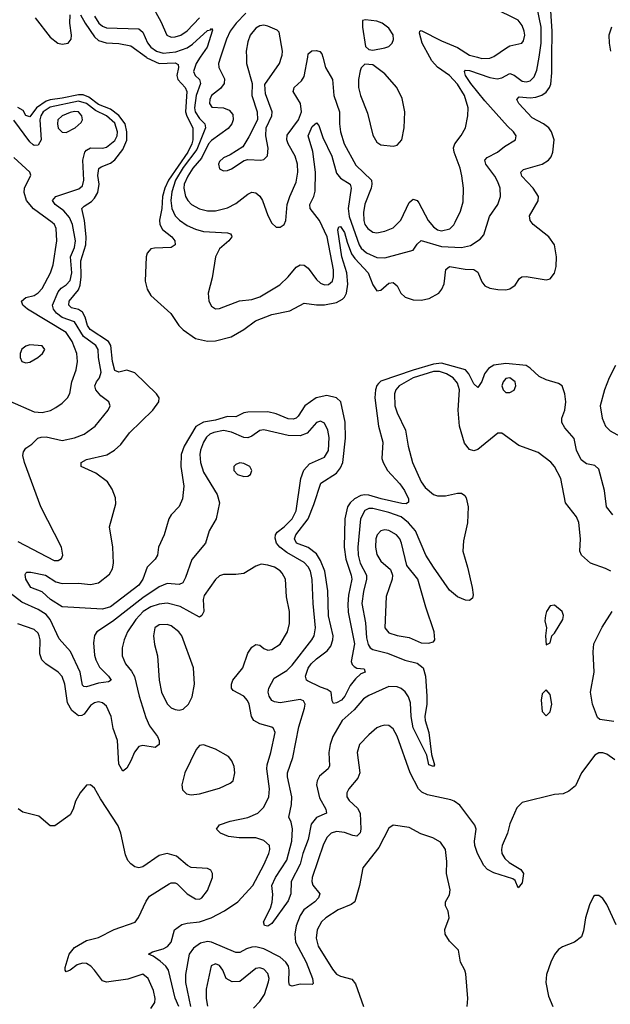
# Model space of a CAD drawing. Header units: inches. Extents: x 2057696 to 2160536, y 827480 to 1016834.
# Tile 124 of 256: x 2124519 to 2127447, y 885301 to 890187. Entities that reach past the tile are written whole.
import ezdxf

# ---------------------------------------------------------------- set-up
doc = ezdxf.new("R2010")
doc.units = ezdxf.units.IN
doc.header["$MEASUREMENT"] = 0
doc.layers.add('C1828', color=7, linetype='Continuous')
doc.layers.add('C1829', color=7, linetype='Continuous')

msp = doc.modelspace()

# ---------------------------------------------------------------- linework, layer by layer
at = {"layer": 'C1828', "color": 5}
for points, elevation in [([(2125147, 890000), (2125150, 889997.7), (2125210, 889968.5), (2125290, 889972.4), (2125304.6, 889964.6), (2125306.4, 889950), (2125298, 889910), (2125303.2, 889890), (2125340.3, 889850), (2125348.5, 889830), (2125341.6, 889730), (2125348, 889708), (2125377.8, 889650), (2125377.3, 889590), (2125372.8, 889570), (2125353.1, 889530), (2125257.4, 889390), (2125238.9, 889350), (2125226.9, 889310), (2125224, 889250), (2125212.2, 889192.2), (2125213.5, 889170), (2125226.3, 889146.3), (2125273.2, 889110), (2125287.6, 889090), (2125290.2, 889070), (2125270, 889055.8), (2125186.8, 889053.2), (2125170, 889048.9), (2125160.4, 889039.6), (2125151.8, 889028.2), (2125146.6, 889010), (2125141.5, 888890), (2125151.2, 888850), (2125170, 888817.8), (2125268.7, 888728.7), (2125308.1, 888670), (2125330, 888647), (2125390, 888605.6), (2125450, 888591.1), (2125490, 888592.6), (2125567.4, 888612.6), (2125629.8, 888650), (2125687.4, 888692.6), (2125770, 888724.6), (2125858.3, 888741.7), (2125930, 888780.2), (2125990, 888771.5), (2126030, 888771.7), (2126090, 888783.4), (2126120.1, 888799.9), (2126130.2, 888809.8), (2126139.8, 888830), (2126146.1, 888873.9), (2126141, 888930), (2126116.1, 889010), (2126095.8, 889144.2), (2126100.8, 889159.2), (2126110, 889161.1), (2126130, 889131), (2126142.6, 889082.6), (2126164.9, 889024.9), (2126180.9, 889000.9), (2126246.5, 888930), (2126270, 888870.3), (2126285.9, 888845.9), (2126290, 888841.8), (2126310, 888844), (2126350, 888879.4), (2126370, 888883.2), (2126390, 888866), (2126409.6, 888830), (2126430, 888810.6), (2126470, 888796.7), (2126510, 888794.8), (2126550, 888802.8), (2126596.5, 888830), (2126612.5, 888850), (2126623.8, 888876.2), (2126632.4, 888947.6), (2126650, 888962.6), (2126728.2, 888948.2), (2126770, 888947.2), (2126790, 888933.6), (2126810, 888885.5), (2126825.9, 888865.9), (2126850, 888854.1), (2126890, 888847.1), (2126930, 888847), (2126950, 888852), (2126976.4, 888870), (2126997.6, 888902.4), (2127009, 888911), (2127030, 888911.8), (2127130, 888896), (2127150, 888900.7), (2127171.5, 888928.5), (2127178.3, 888961.7), (2127180.8, 889010), (2127171.1, 889070), (2127142.3, 889110), (2127064.8, 889170), (2127049.8, 889190), (2127047.4, 889212.6), (2127090, 889287.7), (2127090.8, 889310), (2127065.4, 889350), (2127009.3, 889410), (2127004.5, 889430), (2127016.5, 889443.5), (2127110, 889469.1), (2127141.2, 889490), (2127153.6, 889506.4), (2127162.6, 889530), (2127169.9, 889590), (2127156.4, 889630), (2127142.5, 889650), (2127115.8, 889670), (2127060.4, 889700.4), (2126994, 889770), (2126983.7, 889790), (2126996.1, 889803.9), (2127050, 889798.9), (2127078.5, 889801.5), (2127107.9, 889812.1), (2127130, 889827.5), (2127146.7, 889850), (2127152.7, 889867.3), (2127157.2, 889922.8), (2127158.1, 890000)], 320), ([(2125414.4, 890000), (2125393.4, 889970), (2125380.8, 889930), (2125389.5, 889910), (2125410.7, 889890), (2125415.2, 889870), (2125394, 889810), (2125386.2, 889750), (2125388.8, 889730), (2125410, 889696.9), (2125437, 889670), (2125440.1, 889650), (2125396.8, 889543.2), (2125330, 889453.5), (2125291.7, 889390), (2125272.9, 889332.9), (2125268, 889290), (2125273.3, 889250), (2125290, 889213.1), (2125311.5, 889191.4), (2125350, 889165.8), (2125390, 889146.5), (2125430, 889135.9), (2125549, 889129), (2125564.7, 889124.7), (2125570, 889116), (2125571.3, 889110), (2125555.8, 889090), (2125510, 889049.8), (2125489.1, 889010), (2125473.7, 888906.3), (2125453.7, 888830), (2125456.4, 888790), (2125470, 888764.9), (2125490, 888752.7), (2125510, 888753.7), (2125609.1, 888790.9), (2125670, 888797.9), (2125710, 888812.1), (2125808.4, 888871.6), (2125849.9, 888910.1), (2125890, 888958.5), (2125910, 888970.2), (2125930, 888968.4), (2125950, 888954.2), (2125990, 888896.9), (2126010, 888879.7), (2126030, 888871.1), (2126050, 888872.2), (2126070, 888889.1), (2126075.7, 888910), (2126075.1, 888944.9), (2126043.3, 889110), (2126006.3, 889190), (2125959.1, 889250), (2125957.7, 889270), (2125977.3, 889310), (2125984.4, 889335.6), (2125985.6, 889430), (2125972.8, 889532.8), (2125948.7, 889610), (2125970, 889656.3), (2125990, 889675.6), (2126001.5, 889661.5), (2126021.7, 889601.7), (2126067, 889510), (2126090, 889424.6), (2126110, 889400.1), (2126157.5, 889370), (2126162.9, 889350), (2126146.9, 889250), (2126153.4, 889210), (2126202.3, 889070), (2126212.7, 889052.7), (2126239.4, 889030), (2126290, 889006.4), (2126330, 889004.5), (2126470, 889042.6), (2126490, 889072.4), (2126510, 889091.2), (2126610, 889060.8), (2126710, 889056.2), (2126754.6, 889065.4), (2126802, 889098), (2126820.7, 889119.3), (2126848.6, 889210), (2126889.8, 889270.2), (2126902.5, 889310), (2126901.1, 889350), (2126890, 889381.6), (2126875, 889410), (2126829.8, 889470), (2126825.1, 889490), (2126837, 889503), (2126887.6, 889530), (2126922.5, 889557.5), (2126977.2, 889590), (2126980.9, 889610), (2126967.3, 889630), (2126937.7, 889657.7), (2126824.8, 889784.8), (2126756.3, 889870), (2126728.7, 889910), (2126725, 889930), (2126730, 889935.5), (2126750, 889934.8), (2126850, 889899.9), (2126886.1, 889893.9), (2126910, 889898), (2126950, 889919.3), (2126970, 889912.1), (2127010, 889881.9), (2127030, 889878.8), (2127050, 889883.5), (2127070, 889902.8), (2127083.7, 889936.3), (2127094, 890000)], 340), ([(2125514.5, 890000), (2125504.8, 889970), (2125506.7, 889950), (2125533.8, 889893.8), (2125533.1, 889870), (2125515.3, 889844.7), (2125470.2, 889810), (2125461.2, 889790), (2125459.8, 889770), (2125472.5, 889752.5), (2125530, 889748.9), (2125558.3, 889738.3), (2125576.4, 889716.4), (2125578.2, 889690), (2125570.1, 889669.9), (2125552.9, 889647.1), (2125470, 889586.4), (2125455.6, 889570), (2125420.5, 889499.5), (2125377, 889450), (2125352.6, 889410), (2125334.9, 889370), (2125332.5, 889350), (2125340.5, 889310), (2125351.9, 889290), (2125371.2, 889270), (2125410, 889247.8), (2125450, 889237.9), (2125490, 889238.2), (2125550, 889252.8), (2125590, 889274.6), (2125650, 889321.4), (2125670, 889330.1), (2125690, 889327.5), (2125710, 889310.2), (2125722.7, 889290), (2125750, 889214.9), (2125770, 889177.1), (2125790, 889157.1), (2125810, 889157.6), (2125830, 889170.6), (2125838, 889190), (2125845.6, 889270), (2125858, 889310), (2125890, 889380.4), (2125898.2, 889430), (2125896, 889470), (2125885.4, 889510), (2125849.9, 889570), (2125842.8, 889590), (2125845.7, 889614.3), (2125901.9, 889690), (2125916.6, 889730), (2125911, 889770), (2125875.8, 889830), (2125877.9, 889842.1), (2125879.8, 889850), (2125916.9, 889883.1), (2125930, 889904.6), (2125946.9, 890000)], 360), ([(2125642.8, 890000), (2125643.9, 889970), (2125672.2, 889870), (2125670.4, 889810), (2125696, 889730), (2125698.7, 889690), (2125655.3, 889604.7), (2125624.7, 889555.3), (2125563.4, 889516.6), (2125530, 889501.5), (2125510, 889483.7), (2125505.2, 889470), (2125510, 889446.7), (2125530, 889437), (2125550, 889438), (2125570, 889446.5), (2125631.8, 889488.2), (2125650, 889493.7), (2125715.3, 889490), (2125730, 889493.7), (2125748.5, 889511.5), (2125750.7, 889549.3), (2125740.2, 889610), (2125740.4, 889650), (2125769.6, 889710), (2125771.2, 889730), (2125738.4, 889818.4), (2125734.6, 889865.4), (2125807.4, 889970), (2125817.8, 890000)], 380), ([(2126021.9, 890000), (2126036.1, 889950), (2126069.6, 889890), (2126076.4, 889810), (2126105.1, 889730), (2126104.2, 889670), (2126108.9, 889630), (2126128.4, 889570), (2126185.5, 889465.5), (2126262.7, 889390), (2126265.6, 889370), (2126261, 889350), (2126230, 889271.3), (2126224, 889230), (2126224.9, 889190), (2126230.8, 889170), (2126244.5, 889150), (2126270, 889132.4), (2126290, 889129.4), (2126330, 889136.6), (2126370, 889154.5), (2126408.4, 889191.6), (2126450, 889280.2), (2126470, 889296.9), (2126490, 889290.2), (2126498.7, 889278.7), (2126543.8, 889190), (2126570, 889158.3), (2126590, 889143.4), (2126610, 889138.3), (2126651, 889149), (2126671.6, 889168.4), (2126678.6, 889181.4), (2126704, 889236), (2126717.4, 889282.6), (2126719.5, 889350), (2126711.6, 889411.6), (2126703.1, 889450), (2126672.5, 889530), (2126669.9, 889550), (2126677.1, 889570), (2126708.8, 889611.2), (2126729.3, 889650.7), (2126741.1, 889710), (2126742.4, 889750), (2126724.4, 889810), (2126690, 889866.1), (2126650, 889910.4), (2126591.2, 889951.2), (2126562.8, 889982.8), (2126553.2, 890000)], 360), ([(2126789.7, 890000), (2126810, 889994.8), (2126850, 889995.8), (2126861, 890000)], 360), ([(2127459.5, 887730), (2127429.3, 887769.3), (2127418.9, 887850), (2127390, 887957.2), (2127370, 887974.7), (2127330, 887982.9), (2127303.3, 888003.3), (2127279.5, 888050), (2127268.6, 888108.6), (2127221.2, 888161.2), (2127207.2, 888187.2), (2127207.4, 888210), (2127222.2, 888250), (2127226.9, 888290), (2127221.6, 888330), (2127208.9, 888370), (2127190, 888381.7), (2127130, 888399.8), (2127095.5, 888415.5), (2127050, 888457.9), (2127030, 888470.8), (2126930, 888481.3), (2126870, 888472.4), (2126844.3, 888455.8), (2126823.9, 888430), (2126810, 888391.8), (2126790, 888362), (2126770, 888379.4), (2126745.5, 888430), (2126730, 888450), (2126610, 888482), (2126570, 888477.3), (2126470, 888447.3), (2126310, 888393.5), (2126297.8, 888382.2), (2126289.1, 888370.9), (2126283.6, 888350), (2126280.2, 888310), (2126298.4, 888170), (2126320.1, 888090), (2126315, 888010), (2126320.7, 887990), (2126343.5, 887950), (2126403.8, 887883.8), (2126427.4, 887850), (2126447.2, 887810), (2126447.5, 887792.5), (2126435.4, 887784.6), (2126413.1, 887786.9), (2126310.7, 887809.3), (2126250, 887828.1), (2126230, 887829.4), (2126210, 887825.2), (2126179.9, 887810), (2126157.4, 887790), (2126144.3, 887770), (2126131.1, 887710), (2126128.5, 887570), (2126136.1, 887510), (2126163.2, 887430), (2126165.2, 887410), (2126149.3, 887330.7), (2126146, 887286), (2126147.1, 887247.1), (2126178.9, 887090), (2126162.3, 887002.3), (2126166.9, 886986.9), (2126177.1, 886977.1), (2126191.3, 886968.7), (2126226.4, 886966.4), (2126232.7, 886950), (2126210, 886941.5), (2126183.9, 886916.1), (2126157.1, 886882.9), (2126130.6, 886830), (2126114, 886810), (2126090, 886796.8), (2126074.5, 886794.5), (2126067.6, 886807.6), (2126063.5, 886850), (2126043.7, 886863.7), (2126010, 886874.3), (2125946.5, 886906.5), (2125941.2, 886910), (2125936.1, 886930), (2125950, 886969.1), (2125964.1, 886990), (2125990, 887015.4), (2126044.3, 887055.7), (2126061.1, 887078.9), (2126071, 887109), (2126072.7, 887130), (2126050.5, 887229.5), (2126047.1, 887352.9), (2126032.3, 887450), (2126010, 887504.1), (2125990, 887537.1), (2125950, 887568.3), (2125891.4, 887590), (2125881.3, 887610), (2125888.7, 887630), (2125949.5, 887710.5), (2125978.1, 887781.9), (2126012.5, 887887.5), (2126090, 887937.1), (2126110, 887962.6), (2126121.2, 887990), (2126135.1, 888110), (2126132.3, 888190), (2126110.7, 888290), (2126090, 888311.1), (2126041.5, 888321.5), (2125989, 888310), (2125932.6, 888270), (2125900.4, 888219.6), (2125890, 888208.7), (2125875.4, 888204.6), (2125850, 888206.7), (2125790, 888230.4), (2125750, 888240.2), (2125650, 888240.1), (2125630, 888236.4), (2125590, 888215.6), (2125550, 888218.3), (2125490, 888200.3), (2125431.1, 888188.9), (2125392.6, 888167.4), (2125335.1, 888070), (2125320.3, 888030), (2125318.4, 887970), (2125332.9, 887872.9), (2125326.1, 887810), (2125310, 887771.1), (2125270.2, 887730), (2125258.6, 887710), (2125235.2, 887630), (2125207.2, 887570), (2125202.4, 887530), (2125190.3, 887510), (2125150.5, 887469.5), (2125130.1, 887410), (2125110, 887380.4), (2124970, 887273.6), (2124930, 887262.5), (2124730, 887272.9), (2124671.8, 887310), (2124630, 887347.7), (2124574.5, 887370), (2124548.7, 887410), (2124545.6, 887434.4), (2124550, 887441), (2124554.8, 887445.2), (2124574.3, 887445.7), (2124647.2, 887430), (2124698.1, 887398.1), (2124729, 887389), (2124810, 887391.2), (2124870, 887384), (2124910, 887393), (2124964.2, 887435.8), (2124978.4, 887461.6), (2124983.9, 887490), (2124981.3, 887570), (2124964.8, 887670), (2124994.9, 887785.1), (2124994.3, 887814.3), (2124977.9, 887857.9), (2124953.6, 887893.6), (2124895.8, 887935.8), (2124823.6, 887970), (2124823, 887990), (2124850, 888003.9), (2124951.6, 888028.4), (2124989.3, 888050.7), (2125020.5, 888079.5), (2125062.8, 888137.1), (2125179.1, 888250), (2125209.2, 888290), (2125210.4, 888310), (2125197.7, 888330), (2125090, 888434.2), (2125050, 888448.3), (2125010, 888438), (2124990, 888446), (2124979, 888490), (2124970.8, 888570), (2124959.1, 888590), (2124868.4, 888650), (2124855.9, 888670), (2124843.5, 888710), (2124830, 888735.6), (2124810, 888749.3), (2124776.5, 888756.4), (2124762.1, 888770), (2124764.6, 888790), (2124810, 888846.5), (2124819, 888870), (2124823.4, 888910), (2124822.7, 888990), (2124847.5, 889070), (2124848.7, 889108.7), (2124840.8, 889190), (2124826.9, 889250), (2124838.1, 889261.9), (2124875.3, 889284.7), (2124890, 889300.9), (2124905.8, 889330), (2124913.2, 889370), (2124906.1, 889413.9), (2124911.5, 889448.5), (2124922.7, 889457.2), (2124970, 889474.9), (2124990, 889491.4), (2125030, 889542.5), (2125050, 889589.3), (2125050.1, 889630.1), (2125042.2, 889670), (2125011.4, 889711.4), (2124970, 889742.3), (2124910, 889766.3), (2124862.3, 889802.3), (2124833, 889813), (2124810, 889814.1), (2124730, 889797), (2124670, 889789.6), (2124650, 889782.5), (2124602.8, 889750), (2124570, 889705), (2124550, 889711.4), (2124536.4, 889736.4), (2124510, 889750.6)], 320), ([(2124510, 887597.2), (2124690, 887504), (2124710, 887503.8), (2124726, 887514), (2124733.6, 887530), (2124726.3, 887570), (2124624.3, 887770), (2124542.4, 887990), (2124534.9, 888025.1), (2124537.5, 888042.5), (2124550, 888060.8), (2124579.1, 888080.9), (2124609.7, 888110), (2124624.7, 888115.3), (2124650, 888117.4), (2124730, 888099.5), (2124790, 888111.5), (2124838.9, 888130), (2124894, 888170), (2124957.7, 888250), (2124966.9, 888270), (2124961.3, 888290), (2124920.5, 888320.5), (2124895.8, 888350), (2124891.1, 888370), (2124899.1, 888390), (2124915.2, 888410), (2124922.7, 888437.3), (2124909, 888510), (2124907.8, 888550), (2124896.4, 888570), (2124835.1, 888615.1), (2124790, 888687.3), (2124729.2, 888709.2), (2124701.6, 888730), (2124686, 888750), (2124681.8, 888770), (2124710, 888835.9), (2124725.3, 888854.7), (2124750, 888871.1), (2124770, 888892.2), (2124777.5, 888930), (2124771.2, 889010), (2124790, 889056.9), (2124795.7, 889090), (2124781, 889170), (2124765.4, 889205.4), (2124737.4, 889237.4), (2124694.3, 889270), (2124682.3, 889290), (2124698.5, 889310), (2124812.7, 889347.3), (2124830, 889362), (2124837.2, 889390), (2124831.4, 889490), (2124842.2, 889530), (2124850, 889539.8), (2124870, 889550.1), (2124930, 889548.6), (2124950, 889553.9), (2124990, 889586.9), (2125001.8, 889610), (2125003.5, 889630), (2124990, 889673.5), (2124950, 889709.9), (2124895.3, 889735.3), (2124850, 889770.6), (2124810, 889782.2), (2124670, 889752.7), (2124635, 889730), (2124623.5, 889710), (2124619.3, 889690), (2124624.9, 889590), (2124610, 889563.9), (2124590, 889562.1), (2124585.9, 889565.9), (2124570, 889581.1), (2124490, 889687.3)], 340), ([(2124470, 888293.2), (2124590, 888241.6), (2124630, 888237), (2124672.1, 888247.9), (2124698, 888262), (2124730, 888283.6), (2124756.4, 888310), (2124768.2, 888331.8), (2124777.2, 888390), (2124798.8, 888450), (2124805.2, 888490), (2124802.4, 888530), (2124778.7, 888590), (2124750, 888635.3), (2124558.4, 888750), (2124534.8, 888770), (2124528.1, 888790), (2124550, 888808.2), (2124590, 888818.6), (2124610, 888831), (2124630, 888853.4), (2124671.8, 888930), (2124684.7, 888970), (2124703, 889090), (2124699.2, 889150), (2124691.1, 889170), (2124680.7, 889180.7), (2124587.8, 889247.8), (2124553, 889290), (2124540.6, 889330), (2124542.9, 889350), (2124574.5, 889414.5), (2124569.6, 889430), (2124490, 889503.5)], 360), ([(2127472.6, 888470), (2127442.1, 888410), (2127418.7, 888350), (2127397.2, 888270), (2127406.8, 888210), (2127423.9, 888170), (2127446.7, 888146.7), (2127498.5, 888118.5)], 320), ([(2127449.6, 887450), (2127424.2, 887464.2), (2127350, 887490.8), (2127304, 887530), (2127296, 887550), (2127298.9, 887610), (2127292.1, 887692.1), (2127279.7, 887719.7), (2127225.7, 887790), (2127201.6, 887910), (2127170.7, 887970), (2127152, 887992), (2127090, 888038.4), (2126994.3, 888074.3), (2126910, 888134.5), (2126890, 888134.5), (2126790, 888054.3), (2126770, 888048.2), (2126750, 888053.3), (2126725, 888085), (2126699.2, 888170), (2126692.3, 888250), (2126699.1, 888350), (2126690, 888383.1), (2126668.7, 888410), (2126634.5, 888430), (2126601, 888441), (2126570, 888440.5), (2126469.6, 888410), (2126399.9, 888370), (2126384, 888350), (2126376.8, 888330), (2126378.4, 888270), (2126390, 888235.6), (2126432.2, 888150), (2126444.6, 888070), (2126466.3, 887990), (2126510, 887893.7), (2126530, 887865.5), (2126570, 887830.3), (2126590, 887824.2), (2126630, 887824.9), (2126690, 887838), (2126710, 887837.3), (2126726, 887826), (2126733.5, 887813.5), (2126743.1, 887770), (2126738.9, 887690), (2126719.4, 887600.6), (2126715.6, 887550), (2126739.6, 887470), (2126762.4, 887370), (2126767.7, 887332.3), (2126764, 887316), (2126750, 887305.2), (2126730, 887307.3), (2126690, 887323.5), (2126650, 887356.9), (2126570, 887469.8), (2126533.5, 887530), (2126481.3, 887650), (2126447.5, 887690), (2126410, 887719.9), (2126350, 887741.5), (2126270, 887762.1), (2126250, 887761.2), (2126230, 887750.6), (2126208.7, 887710), (2126195.4, 887570), (2126197.7, 887530), (2126206.7, 887490), (2126238.1, 887430), (2126239.2, 887410), (2126223.1, 887350), (2126216.1, 887290), (2126234.2, 887194.2), (2126239.1, 887119.1), (2126246.7, 887086.7), (2126256.8, 887070), (2126270, 887061.5), (2126343.1, 887043), (2126429.2, 887009.2), (2126490, 886994), (2126519.1, 886970), (2126531.7, 886930), (2126538.2, 886830), (2126537, 886790), (2126527.4, 886730), (2126529.4, 886710), (2126547.2, 886650), (2126560.7, 886540.7), (2126576, 886490), (2126570, 886482), (2126548.3, 886490), (2126537.4, 886537.4), (2126470, 886673.3), (2126459.5, 886730), (2126457.2, 886797.2), (2126447, 886827), (2126430, 886852.1), (2126410, 886868.4), (2126390, 886876.2), (2126350, 886878.9), (2126250, 886833.1), (2126223.5, 886816.5), (2126177.1, 886762.9), (2126117.7, 886710), (2126072.2, 886630), (2126058.9, 886590), (2126051.8, 886550), (2126055.5, 886484.5), (2126049.2, 886470), (2126006.2, 886433.8), (2125994.4, 886410), (2125991.2, 886390), (2126005, 886325), (2126037.6, 886270), (2126039.6, 886250), (2125990, 886228.1), (2125964.4, 886195.6), (2125950, 886119.7), (2125923.6, 886050), (2125910, 885995.8), (2125865.4, 885910), (2125862.7, 885850), (2125850, 885814.3), (2125770, 885702.9), (2125750, 885689.6), (2125732.7, 885692.7), (2125728.6, 885710), (2125762.4, 885777.6), (2125771.2, 885808.8), (2125774.6, 885845.4), (2125770, 885890.4), (2125787.7, 885930), (2125843.1, 886016.9), (2125868.3, 886110), (2125872.3, 886172.3), (2125865, 886205), (2125852.9, 886230), (2125867, 886293), (2125868.3, 886330), (2125846.5, 886430), (2125847.7, 886450), (2125874, 886526), (2125902.3, 886677.7), (2125931.6, 886770), (2125934, 886790), (2125926.6, 886806.6), (2125910, 886813.5), (2125810, 886796.9), (2125781.6, 886801.6), (2125768.9, 886808.9), (2125755.9, 886830), (2125750.7, 886850), (2125753.6, 886870), (2125781.2, 886918.8), (2125842.8, 886957.2), (2125870, 886983.5), (2125967.4, 887110), (2125979, 887130), (2125986, 887170), (2125974.7, 887290), (2125970, 887409), (2125960.9, 887450), (2125950, 887472.7), (2125930, 887493.6), (2125843.4, 887543.4), (2125808.9, 887568.9), (2125791.7, 887590), (2125785.5, 887614.5), (2125787.5, 887630), (2125796.4, 887643.6), (2125830, 887670.1), (2125869.3, 887710), (2125890, 887749.1), (2125913.4, 887910), (2125928.5, 887951.5), (2125956.5, 887983.5), (2126030, 888016.5), (2126050, 888048.4), (2126054.2, 888114.2), (2126046.8, 888150), (2126030, 888184.7), (2126010, 888194.3), (2125990, 888187.8), (2125944.2, 888135.8), (2125910, 888121.7), (2125850, 888123.8), (2125730, 888151.2), (2125710, 888149), (2125670, 888120.7), (2125650, 888111.9), (2125630, 888113.1), (2125570, 888139.5), (2125530, 888149.1), (2125480.9, 888139.1), (2125462.1, 888130), (2125445.4, 888114.6), (2125429.6, 888090), (2125415.2, 888050), (2125412.3, 888030), (2125416.3, 887990), (2125430, 887942.4), (2125497.7, 887830), (2125510.3, 887790), (2125493.1, 887710), (2125459.1, 887650), (2125440.3, 887590), (2125372.4, 887507.6), (2125341.3, 887418.7), (2125327.1, 887392.9), (2125310, 887383.7), (2125250, 887389.9), (2125210, 887372.9), (2125130, 887318.2), (2124979.9, 887200.1), (2124900.8, 887150), (2124889.5, 887130.5), (2124884.8, 887095.2), (2124890, 887034), (2124896.3, 887010), (2124914.7, 886974.7), (2124959.8, 886930), (2124972.4, 886910), (2124958.6, 886901.4), (2124910, 886894.7), (2124850, 886876.1), (2124837.5, 886877.5), (2124830, 886884.5), (2124819, 886950), (2124771.3, 887051.3), (2124715.1, 887115.1), (2124670.2, 887210.2), (2124650, 887235.2), (2124610, 887260.8), (2124530, 887296.3), (2124450, 887357.1)], 340), ([(2125307.4, 885290), (2125290, 885331.6), (2125256.8, 885470), (2125243.7, 885490), (2125215.3, 885515.3), (2125180.2, 885540.2), (2125158, 885550), (2125178.2, 885561.8), (2125230, 885575.9), (2125251.6, 885588.4), (2125269.9, 885610), (2125287, 885670), (2125323.2, 885696.8), (2125350, 885703.9), (2125410, 885709.7), (2125467.9, 885730), (2125534.6, 885765.4), (2125601.2, 885810), (2125674.4, 885890), (2125730, 885993.6), (2125754.2, 886050), (2125759.1, 886070), (2125757.1, 886090), (2125730, 886114), (2125690, 886126.7), (2125607.4, 886127.4), (2125553.7, 886133.7), (2125514, 886150), (2125494.5, 886170), (2125508.9, 886191.1), (2125562.7, 886210), (2125650, 886228.2), (2125699.8, 886250), (2125730, 886279.2), (2125754.4, 886330), (2125758.1, 886370), (2125744.5, 886470), (2125745.6, 886490), (2125764.2, 886550), (2125786, 886650), (2125778, 886670), (2125770, 886676), (2125710, 886692.6), (2125680.3, 886710), (2125668.9, 886728.9), (2125656.9, 886790), (2125648.9, 886808.9), (2125630, 886829.8), (2125577.7, 886857.7), (2125568.7, 886870), (2125568.9, 886888.9), (2125575.9, 886910), (2125626, 886970), (2125650, 887043), (2125670, 887074), (2125690, 887087), (2125710, 887083.1), (2125730, 887067.2), (2125750, 887058.9), (2125770, 887061.5), (2125810, 887087.8), (2125847, 887150), (2125857.3, 887190), (2125856.3, 887250), (2125842.3, 887322.3), (2125837.1, 887410), (2125820, 887440), (2125810, 887451.8), (2125781.6, 887470), (2125750, 887480.7), (2125715.5, 887484.5), (2125690, 887475.6), (2125630, 887439.2), (2125590, 887433.5), (2125530, 887433.3), (2125510, 887427.7), (2125490, 887409.7), (2125434.5, 887330), (2125429.5, 887310), (2125431.9, 887250), (2125421.5, 887230), (2125410, 887222.3), (2125314.4, 887274.4), (2125250, 887290.8), (2125210, 887286), (2125170, 887273.4), (2125130.5, 887249.5), (2125094.2, 887210), (2125054.1, 887150), (2125036.8, 887110), (2125027.1, 887070), (2125027.8, 887030), (2125043, 886990), (2125073.8, 886953.8), (2125088.2, 886928.2), (2125111.1, 886830), (2125143.9, 886723.9), (2125163, 886683), (2125202.6, 886630), (2125210.9, 886610), (2125210.2, 886590), (2125190, 886575.3), (2125130, 886585), (2125110, 886579.8), (2125087.7, 886552.3), (2125070.6, 886509.4), (2125050, 886473.3), (2125030, 886458.4), (2125010, 886493.2), (2125003.8, 886610), (2124983, 886670), (2124972, 886730), (2124950, 886780.3), (2124930, 886796.5), (2124910, 886801.4), (2124890, 886797.8), (2124870, 886783.9), (2124838.4, 886741.6), (2124826.4, 886733.6), (2124810, 886732.9), (2124778.3, 886758.3), (2124756.7, 886796.7), (2124743.2, 886890), (2124730, 886927.1), (2124709.9, 886949.9), (2124647.8, 886990), (2124628.6, 887010), (2124619.6, 887039.6), (2124619.8, 887110), (2124615.6, 887130), (2124610, 887142), (2124590, 887160.3), (2124510, 887189.7)], 360), ([(2127464.8, 886704.8), (2127395.2, 886715.2), (2127383.5, 886723.5), (2127359.4, 886790), (2127349.9, 886850), (2127367.4, 886950), (2127362, 887050), (2127365.8, 887090), (2127407.7, 887172.3), (2127456, 887250)], 340), ([(2127470, 886514.5), (2127430, 886542.6), (2127410, 886549.7), (2127390, 886549.7), (2127370, 886537.4), (2127305, 886450), (2127274.2, 886385.8), (2127241.8, 886358.2), (2127213.9, 886346.1), (2127170, 886343), (2127010, 886302), (2126983.7, 886276.3), (2126950, 886196.2), (2126938.5, 886150), (2126911.8, 886090), (2126908.2, 886070), (2126910.1, 886050), (2126924.2, 886024.2), (2126945.7, 886005.7), (2127004.2, 885970), (2127017.3, 885950), (2127010, 885904), (2126990, 885879), (2126975.1, 885915.1), (2126963.9, 885923.9), (2126870, 885952.9), (2126839.3, 885970), (2126820.5, 885990), (2126788.8, 886048.8), (2126775.8, 886090), (2126773.5, 886110), (2126781.6, 886170), (2126775.5, 886190), (2126701.5, 886290), (2126673.3, 886310), (2126656, 886316), (2126540.4, 886340.4), (2126513.2, 886353.2), (2126495.8, 886370), (2126455, 886450), (2126390, 886631.5), (2126370, 886667.8), (2126350, 886684.2), (2126330, 886686.6), (2126310, 886681.7), (2126290, 886672.4), (2126250, 886639.1), (2126204.7, 886590), (2126192.7, 886550), (2126205.5, 886450), (2126196, 886424), (2126150.2, 886370), (2126141.3, 886350), (2126141.3, 886330), (2126152.2, 886312.2), (2126194.3, 886274.3), (2126206.8, 886250), (2126210.6, 886170), (2126207, 886152.9), (2126190, 886135.7), (2126170, 886138.1), (2126130, 886154.2), (2126090, 886159), (2126062.9, 886150), (2126042.8, 886130), (2126024.8, 886095.2), (2125968.6, 885930), (2125966.8, 885910), (2125972.7, 885892.7), (2126006.5, 885850), (2126000.5, 885830), (2125983.2, 885810), (2125928.6, 885770), (2125910, 885741.1), (2125890.5, 885690), (2125883.1, 885650), (2125886, 885610), (2125939.9, 885510), (2125970.8, 885430), (2125974.9, 885405.1), (2125970, 885399.7), (2125910, 885401.8), (2125870, 885391.8), (2125856.3, 885396.3), (2125853.1, 885413.1), (2125855.8, 885470), (2125851.1, 885490), (2125838.9, 885510), (2125810, 885535.3), (2125730, 885576.5), (2125690, 885585.7), (2125670, 885584.7), (2125643.1, 885576.9), (2125610, 885559), (2125590, 885557.7), (2125470.2, 885610.2), (2125450, 885612.7), (2125415.9, 885604.1), (2125380.3, 885579.7), (2125359.9, 885550), (2125341.1, 885450), (2125340.4, 885410), (2125365.6, 885290)], 360), ([(2125170, 885280.2), (2125189.8, 885310), (2125190.4, 885330), (2125181.9, 885370), (2125155.9, 885430), (2125130, 885450.6), (2125054.6, 885425.4), (2124950, 885410.6), (2124930, 885418.2), (2124890.7, 885470.7), (2124871, 885491), (2124850, 885503.4), (2124830, 885504.8), (2124803.3, 885496.7), (2124770, 885471.1), (2124750, 885462), (2124744.7, 885470), (2124744.7, 885484.7), (2124764, 885550), (2124790, 885583.5), (2124850, 885617.9), (2124910, 885632.9), (2124988.2, 885671.8), (2125091.4, 885708.6), (2125108, 885732), (2125146.3, 885813.7), (2125162.6, 885837.4), (2125260.6, 885899.4), (2125270, 885904.2), (2125290, 885904.2), (2125299.4, 885899.4), (2125348.9, 885850), (2125390, 885824), (2125410, 885822.8), (2125422.9, 885830), (2125450, 885865.5), (2125474.3, 885930), (2125475.6, 885950), (2125466.2, 885966.2), (2125450, 885974.3), (2125370, 885980.4), (2125350.8, 885990.8), (2125297.1, 886037.1), (2125250, 886049.6), (2125210, 886039.6), (2125130, 885982.9), (2125110, 885977.6), (2125090, 885984.2), (2125070, 885997.6), (2125055.2, 886015.2), (2125043.5, 886043.5), (2125021.1, 886150), (2125007.3, 886187.2), (2124920.3, 886320.3), (2124890, 886374.5), (2124870, 886389.5), (2124850, 886389.4), (2124818.4, 886350), (2124796.4, 886310), (2124784.9, 886270), (2124770, 886242), (2124693.4, 886186.6), (2124670, 886186.3), (2124614.6, 886234.6), (2124535, 886255), (2124511.4, 886271.4)], 380), ([(2126737.6, 885290), (2126740.8, 885330), (2126731.7, 885451.7), (2126726.4, 885470), (2126704.4, 885510), (2126695.1, 885570), (2126650, 885615.1), (2126628.5, 885650), (2126627.6, 885672.4), (2126647.8, 885730), (2126643.6, 885763.6), (2126629.5, 885790), (2126629.6, 885810), (2126650, 885844.7), (2126653.6, 885870), (2126634.7, 885950), (2126637.6, 886010), (2126629.6, 886070), (2126606.1, 886106.1), (2126567.5, 886127.5), (2126507.5, 886147.5), (2126450, 886179.3), (2126370, 886189.5), (2126350, 886174.5), (2126300.1, 886079.9), (2126221.1, 885978.9), (2126204.7, 885890), (2126181.5, 885810), (2126163.3, 885796.7), (2126098, 885770), (2126036.2, 885730), (2126016, 885710), (2125993.5, 885670), (2125988.8, 885630), (2125999.2, 885590), (2126070, 885475.6), (2126090, 885451.4), (2126110, 885440.7), (2126165.9, 885425.9), (2126183.7, 885403.7), (2126224, 885290)], 380), ([(2127475.7, 885695.7), (2127430, 885796), (2127410, 885826), (2127390, 885840.9), (2127370, 885841.2), (2127363.4, 885836.6), (2127344.4, 885795.6), (2127324.2, 885730), (2127314.7, 885665.3), (2127303.9, 885636.1), (2127270, 885609.6), (2127210, 885586), (2127190, 885573.6), (2127171.5, 885548.5), (2127153.4, 885510), (2127131.8, 885450), (2127127, 885410), (2127141.7, 885341.7), (2127162, 885290)], 380), ([(2125678.4, 885281.6), (2125710, 885315), (2125732.4, 885350), (2125752.7, 885412.7), (2125755.2, 885430), (2125750, 885454.3), (2125730, 885475.5), (2125710, 885482.2), (2125690, 885478.9), (2125610, 885415.2), (2125572.4, 885412.4), (2125543.5, 885430), (2125526.4, 885470), (2125510, 885494), (2125490, 885502.2), (2125467.8, 885492.2), (2125443.9, 885376.1), (2125443.6, 885330), (2125450, 885292.7)], 380)]:
    msp.add_lwpolyline(points, dxfattribs=dict(at, elevation=elevation))
for points, elevation in [([(2126230, 889965.2), (2126212.4, 889947.6), (2126207.2, 889932.8), (2126199.6, 889890), (2126199.7, 889850), (2126208.4, 889810), (2126242.9, 889722.9), (2126270, 889613), (2126290, 889579.5), (2126310, 889566), (2126370, 889558.7), (2126390, 889564.4), (2126414.3, 889590), (2126426, 889650), (2126428.4, 889730), (2126415.6, 889795.6), (2126389.7, 889850), (2126330, 889918.3), (2126270, 889962)], 380), ([(2124790, 889731.3), (2124770, 889725.4), (2124730.2, 889710), (2124708.7, 889690), (2124706.3, 889670), (2124710, 889647.8), (2124730, 889628.2), (2124750, 889626.2), (2124794.3, 889650), (2124824.2, 889675.8), (2124829.8, 889690), (2124826.8, 889710), (2124810, 889728.7)], 360), ([(2124570, 888573), (2124550, 888566.6), (2124528.8, 888551.2), (2124521.3, 888530), (2124522, 888510), (2124530, 888490.8), (2124550, 888483.7), (2124570, 888486.7), (2124609.3, 888510), (2124631.8, 888530), (2124643.7, 888550), (2124630, 888569.2)], 380), ([(2126950, 888409.7), (2126930, 888406), (2126916.5, 888390), (2126910.3, 888370), (2126915.5, 888350), (2126930, 888337.1), (2126936.7, 888336.7), (2126950, 888336.4), (2126970, 888348.2), (2126979.7, 888370), (2126975.4, 888390)], 340), ([(2125610, 887987.6), (2125590, 887979.5), (2125581.6, 887970), (2125581.3, 887950), (2125599.1, 887930), (2125630, 887920.3), (2125650, 887922.4), (2125662.7, 887930), (2125669.5, 887950), (2125659.5, 887970), (2125630, 887984.7)], 360), ([(2126330, 887654.9), (2126310, 887649.8), (2126292, 887630), (2126285, 887610), (2126283.1, 887570), (2126290, 887533), (2126310, 887500.7), (2126358, 887458), (2126367.9, 887430), (2126365.2, 887410), (2126335.9, 887324.1), (2126330.2, 887170), (2126350, 887144.7), (2126390, 887131.8), (2126450, 887121.4), (2126510, 887095.2), (2126546.7, 887093.3), (2126570, 887099.1), (2126577.6, 887110), (2126574.8, 887150), (2126532.3, 887272.3), (2126492.3, 887410), (2126438.1, 887478.2), (2126412.1, 887590), (2126403.2, 887610), (2126387.8, 887630), (2126350, 887652.4)], 360), ([(2127170, 887282), (2127150, 887278), (2127130.8, 887250), (2127125.5, 887230), (2127123.4, 887203.4), (2127131.6, 887168.4), (2127126.8, 887130), (2127130, 887084.7), (2127150, 887094), (2127158, 887130), (2127170, 887142), (2127212, 887210), (2127215.1, 887230), (2127209, 887250)], 360), ([(2125250, 887185.7), (2125210, 887184.2), (2125189.2, 887170), (2125183, 887130), (2125187.1, 887087.1), (2125202.2, 887030), (2125210.1, 886910), (2125222, 886850), (2125250, 886791.8), (2125270, 886772.9), (2125290, 886763.6), (2125310, 886761.1), (2125330, 886766.4), (2125356.2, 886790), (2125373.5, 886826.5), (2125385.4, 886890), (2125381.5, 886970), (2125322.2, 887130), (2125307.8, 887150), (2125270, 887179.1)], 380), ([(2127130, 886862), (2127110, 886842), (2127104, 886810), (2127110, 886754), (2127130, 886732), (2127150, 886752), (2127157, 886790), (2127150, 886838)], 360), ([(2125430, 886589.4), (2125410, 886586), (2125393.8, 886566.2), (2125338.4, 886450), (2125322.6, 886390), (2125325.9, 886365.9), (2125345.6, 886345.6), (2125370, 886340.2), (2125410, 886345.4), (2125510, 886373.7), (2125562.3, 886397.7), (2125577, 886410), (2125586, 886450), (2125581.7, 886481.7), (2125571.6, 886510), (2125554, 886530), (2125490, 886567.6)], 380)]:
    msp.add_lwpolyline(points, close=True, dxfattribs=dict(at, elevation=elevation))
at = {"layer": 'C1829', "color": 5}
for points, elevation in [([(2125168.1, 890270), (2125218.2, 890178.2), (2125248.4, 890110), (2125270, 890100.6), (2125290, 890101.1), (2125318.5, 890110), (2125350, 890130.8), (2125410, 890196.1)], 360), ([(2127158.1, 890000), (2127159.6, 890130), (2127150, 890279.6)], 320), ([(2124595.4, 890195.4), (2124670, 890099.9), (2124708.8, 890070), (2124730, 890065.4), (2124759.5, 890070), (2124774.4, 890090), (2124776, 890110), (2124767.4, 890170), (2124768.6, 890211.4)], 320), ([(2124820.1, 890210), (2124843.3, 890170), (2124890, 890101.2), (2124910, 890083.7), (2124947.9, 890072.1), (2125010, 890068.9), (2125070, 890057), (2125147, 890000)], 320), ([(2124890, 890204.1), (2124910.9, 890170), (2124930, 890153.8), (2124950, 890147), (2125110, 890141.5), (2125130, 890125.2), (2125152, 890072), (2125169.1, 890050), (2125197.1, 890030), (2125230, 890020.8), (2125292.7, 890027.3), (2125350, 890047), (2125375.6, 890064.4), (2125450, 890132.7), (2125464.5, 890135.5), (2125470, 890142.4), (2125474.2, 890134.2), (2125449.3, 890050), (2125414.4, 890000)], 340), ([(2125640.3, 890219.7), (2125591.7, 890170), (2125563.4, 890130), (2125543.7, 890090), (2125514.5, 890000)], 360), ([(2126861, 890000), (2126870, 890003.5), (2126932.3, 890047.7), (2126950, 890056.2), (2127009.6, 890070), (2127017.6, 890082.4), (2127023, 890110), (2127019.9, 890130), (2127010, 890158.3), (2126990, 890185), (2126866, 890246)], 360), ([(2127094, 890000), (2127105.3, 890070), (2127104.1, 890150), (2127084.8, 890244.8)], 340), ([(2125817.8, 890000), (2125821.2, 890010), (2125822.5, 890030), (2125805.4, 890125.4), (2125795.3, 890135.3), (2125750, 890154.5), (2125730, 890158.8), (2125710, 890156.5), (2125690, 890145.3), (2125661.5, 890110), (2125650, 890077), (2125641.6, 890030), (2125642.8, 890000)], 380), ([(2126553.2, 890000), (2126513.9, 890070), (2126500.7, 890119.3), (2126503.7, 890130), (2126510, 890132.8), (2126610, 890081.2), (2126690, 890049.1), (2126750, 890010.1), (2126789.7, 890000)], 360), ([(2127453.1, 890150), (2127440.8, 890110), (2127441.1, 890070), (2127448.6, 890030)], 320), ([(2125946.9, 890000), (2125950, 890017.4), (2125967.3, 890032.7), (2125990, 890034.3), (2126008, 890028), (2126017, 890017), (2126021.9, 890000)], 360)]:
    msp.add_lwpolyline(points, dxfattribs=dict(at, elevation=elevation))
at = {"layer": 'C1829', "color": 5, "elevation": 380}
msp.add_lwpolyline([(2126234, 890186), (2126218, 890182), (2126218.4, 890150), (2126233.2, 890053.2), (2126250, 890038.8), (2126270, 890035.5), (2126330, 890047.4), (2126350, 890054.4), (2126365.6, 890070), (2126372.5, 890087.5), (2126370, 890112), (2126350, 890145.1), (2126316.3, 890170), (2126290, 890179.8)], close=True, dxfattribs=at)

doc.saveas('drawing.dxf')
